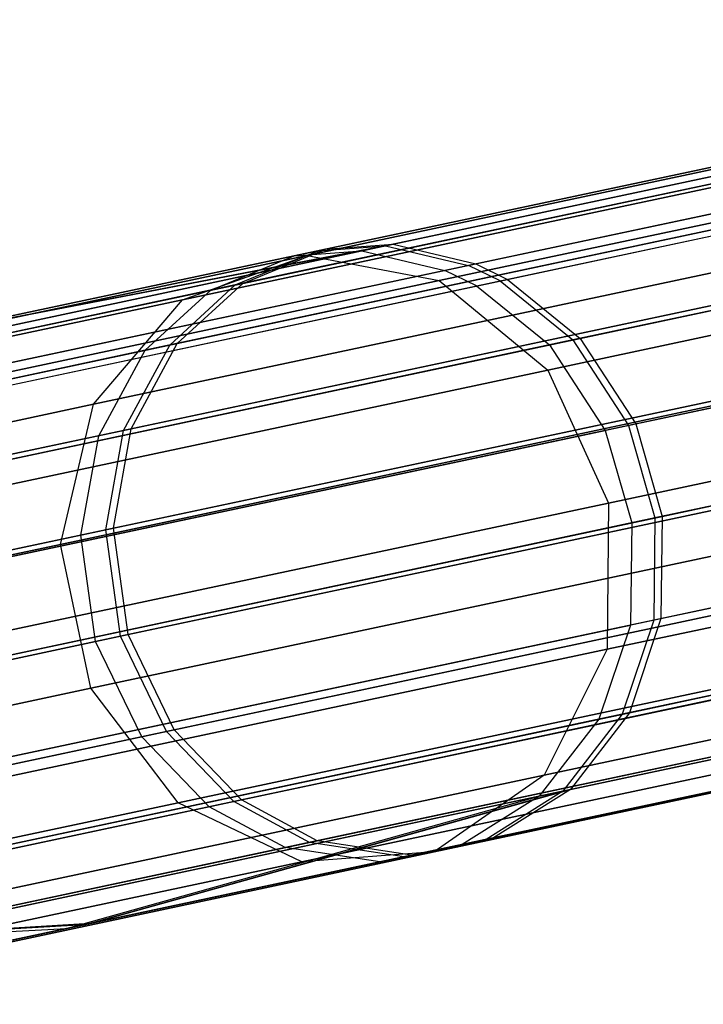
# Model space of a CAD drawing. Extents: x 0.3 to 7.1, y -3.38 to 3.38.
# Tile 24 of 256: x 0.65 to 0.88, y -0.77 to -0.45. Entities that reach past the tile are written whole.
import ezdxf

# ---------------------------------------------------------------- set-up
doc = ezdxf.new("R2010")
doc.units = 0
doc.header["$LTSCALE"] = 2.54
doc.layers.get('0').update_dxf_attribs({"linetype": 'CONTINUOUS'})

# ---------------------------------------------------------------- blocks, each defined once
blk = doc.blocks.new('SINGLES_AVVSTL_STL')
at = {"color": 0}
for p, q in [((1.11907, -0.44866, 60.61566), (0.77266, -0.52229, 60.06907)), ((1.11907, -0.44866, 60.61566), (0.77266, -0.52229, 60.06907)), ((1.09288, -0.45188, 19.34176), (0.74713, -0.52538, 18.78441)), ((1.09288, -0.45188, 19.34176), (0.74713, -0.52538, 18.78441)), ((0.74713, -0.52538, 21.90446), (1.09288, -0.45188, 21.34711)), ((0.74713, -0.52538, 21.90446), (1.09288, -0.45188, 21.34711)), ((1.1, -0.44963, 60.63114), (0.75069, -0.52387, 60.07997)), ((1.1, -0.44963, 60.63114), (0.75069, -0.52387, 60.07997)), ((1.10614, -0.45141, 53.71479), (0.76489, -0.52395, 53.16833)), ((1.10614, -0.45141, 53.71479), (0.76489, -0.52395, 53.16833)), ((1.08696, -0.4524, 53.73013), (0.74285, -0.52554, 53.1791)), ((1.08696, -0.4524, 53.73013), (0.74285, -0.52554, 53.1791)), ((0.77508, -0.52178, 56.26082), (1.09061, -0.45471, 55.75521)), ((0.77508, -0.52178, 56.26082), (1.09061, -0.45471, 55.75521)), ((0.75312, -0.52336, 56.24987), (1.0713, -0.45573, 55.74003)), ((0.75312, -0.52336, 56.24987), (1.0713, -0.45573, 55.74003)), ((1.14274, -0.45573, 60.59787), (0.79966, -0.52865, 60.05654)), ((1.14274, -0.45573, 60.59787), (0.79966, -0.52865, 60.05654)), ((1.07682, -0.45997, 60.65151), (0.72369, -0.53503, 60.09432)), ((1.07682, -0.45997, 60.65151), (0.72369, -0.53503, 60.09432)), ((1.1305, -0.46124, 19.31369), (0.79003, -0.53361, 18.76485)), ((1.1305, -0.46124, 19.31369), (0.79003, -0.53361, 18.76485)), ((0.79003, -0.53361, 21.92401), (1.1305, -0.46124, 21.37518)), ((0.79003, -0.53361, 21.92401), (1.1305, -0.46124, 21.37518)), ((1.12993, -0.45845, 53.69716), (0.79196, -0.53029, 53.15596)), ((1.12993, -0.45845, 53.69716), (0.79196, -0.53029, 53.15596)), ((0.80992, -0.5337, 60.05206), (1.1518, -0.46103, 60.5915)), ((0.80992, -0.5337, 60.05206), (1.1518, -0.46103, 60.5915)), ((1.06364, -0.46277, 53.75032), (0.71577, -0.53671, 53.19327)), ((1.06364, -0.46277, 53.75032), (0.71577, -0.53671, 53.19327)), ((0.80205, -0.52814, 56.27339), (1.11455, -0.46172, 55.77265)), ((0.80205, -0.52814, 56.27339), (1.11455, -0.46172, 55.77265)), ((0.80225, -0.53533, 53.15153), (1.13904, -0.46375, 53.69083)), ((0.80225, -0.53533, 53.15153), (1.13904, -0.46375, 53.69083)), ((1.05789, -0.46522, 19.37157), (0.70652, -0.53991, 18.80517)), ((1.05789, -0.46522, 19.37157), (0.70652, -0.53991, 18.80517)), ((0.70652, -0.53991, 21.8837), (1.05789, -0.46522, 21.31729)), ((0.70652, -0.53991, 21.8837), (1.05789, -0.46522, 21.31729)), ((0.72616, -0.5345, 56.23547), (1.04781, -0.46613, 55.72006)), ((0.72616, -0.5345, 56.23547), (1.04781, -0.46613, 55.72006)), ((0.8123, -0.5332, 56.2779), (1.12371, -0.467, 55.7789)), ((0.8123, -0.5332, 56.2779), (1.12371, -0.467, 55.7789)), ((1.05879, -0.47883, 60.66921), (0.70235, -0.5546, 60.10678)), ((1.05879, -0.47883, 60.66921), (0.70235, -0.5546, 60.10678)), ((1.17295, -0.48078, 60.57789), (0.83362, -0.55291, 60.04247)), ((1.17295, -0.48078, 60.57789), (0.83362, -0.55291, 60.04247)), ((1.04548, -0.48166, 53.76786), (0.69435, -0.5563, 53.20558)), ((1.04548, -0.48166, 53.76786), (0.69435, -0.5563, 53.20558)), ((1.16028, -0.48347, 53.67735), (0.826, -0.55453, 53.14206)), ((1.16028, -0.48347, 53.67735), (0.826, -0.55453, 53.14206)), ((0.70483, -0.55407, 56.22296), (1.0295, -0.48506, 55.7027)), ((0.70483, -0.55407, 56.22296), (1.0295, -0.48506, 55.7027)), ((0.83598, -0.5524, 56.28752), (1.14507, -0.48671, 55.79224)), ((0.83598, -0.5524, 56.28752), (1.14507, -0.48671, 55.79224)), ((1.16212, -0.49115, 19.29377), (0.82541, -0.56272, 18.75099)), ((1.16212, -0.49115, 19.29377), (0.82541, -0.56272, 18.75099)), ((0.82541, -0.56272, 21.93788), (1.16212, -0.49115, 21.3951)), ((0.82541, -0.56272, 21.93788), (1.16212, -0.49115, 21.3951)), ((1.03354, -0.49819, 19.39629), (0.67752, -0.57387, 18.82238)), ((1.03354, -0.49819, 19.39629), (0.67752, -0.57387, 18.82238)), ((0.67752, -0.57387, 21.86649), (1.03354, -0.49819, 21.29258)), ((0.67752, -0.57387, 21.86649), (1.03354, -0.49819, 21.29258)), ((1.04648, -0.50606, 60.68373), (0.68732, -0.5824, 60.11702)), ((1.04648, -0.50606, 60.68373), (0.68732, -0.5824, 60.11702)), ((1.03308, -0.50891, 53.78226), (0.67926, -0.58412, 53.21568)), ((1.03308, -0.50891, 53.78226), (0.67926, -0.58412, 53.21568)), ((1.18945, -0.50897, 60.56945), (0.8517, -0.58076, 60.03653)), ((1.18945, -0.50897, 60.56945), (0.8517, -0.58076, 60.03653)), ((0.68982, -0.58187, 56.2127), (1.01697, -0.51233, 55.68846)), ((0.68982, -0.58187, 56.2127), (1.01697, -0.51233, 55.68846)), ((1.17684, -0.51165, 53.66898), (0.84412, -0.58238, 53.13619)), ((1.17684, -0.51165, 53.66898), (0.84412, -0.58238, 53.13619)), ((0.85406, -0.58026, 56.29348), (1.1617, -0.51487, 55.80052)), ((0.85406, -0.58026, 56.29348), (1.1617, -0.51487, 55.80052)), ((0.77266, -0.52229, 60.06907), (0.54801, -0.57004, 59.43217)), ((0.77266, -0.52229, 60.06907), (0.54801, -0.57004, 59.43217)), ((0.54924, -0.56978, 56.89735), (0.77508, -0.52178, 56.26082)), ((0.54924, -0.56978, 56.89735), (0.77508, -0.52178, 56.26082)), ((0.77266, -0.52229, 60.06907), (0.6193, -0.5518, 59.76556)), ((0.77266, -0.52229, 60.06907), (0.6193, -0.5518, 59.76556)), ((0.62114, -0.55141, 56.56407), (0.77508, -0.52178, 56.26082)), ((0.62114, -0.55141, 56.56407), (0.77508, -0.52178, 56.26082)), ((0.75069, -0.52387, 60.07997), (0.77266, -0.52229, 60.06907)), ((0.75069, -0.52387, 60.07997), (0.77266, -0.52229, 60.06907)), ((0.75312, -0.52336, 56.24987), (0.77508, -0.52178, 56.26082)), ((0.75312, -0.52336, 56.24987), (0.77508, -0.52178, 56.26082)), ((0.77266, -0.52229, 60.06907), (0.79966, -0.52865, 60.05654)), ((0.77266, -0.52229, 60.06907), (0.79966, -0.52865, 60.05654)), ((0.77508, -0.52178, 56.26082), (0.80205, -0.52814, 56.27339)), ((0.77508, -0.52178, 56.26082), (0.80205, -0.52814, 56.27339)), ((0.74713, -0.52538, 18.78441), (0.53238, -0.57102, 18.162)), ((0.74713, -0.52538, 18.78441), (0.53238, -0.57102, 18.162)), ((0.53238, -0.57102, 22.52687), (0.74713, -0.52538, 21.90446)), ((0.53238, -0.57102, 22.52687), (0.74713, -0.52538, 21.90446)), ((0.76489, -0.52395, 53.16833), (0.54403, -0.57089, 52.52999)), ((0.76489, -0.52395, 53.16833), (0.54403, -0.57089, 52.52999)), ((0.76489, -0.52395, 53.16833), (0.61333, -0.55307, 52.86384)), ((0.76489, -0.52395, 53.16833), (0.61333, -0.55307, 52.86384)), ((0.74285, -0.52554, 53.1791), (0.61333, -0.55307, 52.86384)), ((0.74285, -0.52554, 53.1791), (0.61333, -0.55307, 52.86384)), ((0.75069, -0.52387, 60.07997), (0.6193, -0.5518, 59.76556)), ((0.75069, -0.52387, 60.07997), (0.6193, -0.5518, 59.76556)), ((0.62114, -0.55141, 56.56407), (0.75312, -0.52336, 56.24987)), ((0.62114, -0.55141, 56.56407), (0.75312, -0.52336, 56.24987)), ((0.70652, -0.53991, 18.80517), (0.74713, -0.52538, 18.78441)), ((0.70652, -0.53991, 18.80517), (0.74713, -0.52538, 18.78441)), ((0.70652, -0.53991, 21.8837), (0.74713, -0.52538, 21.90446)), ((0.70652, -0.53991, 21.8837), (0.74713, -0.52538, 21.90446)), ((0.71577, -0.53671, 53.19327), (0.74285, -0.52554, 53.1791)), ((0.71577, -0.53671, 53.19327), (0.74285, -0.52554, 53.1791)), ((0.72369, -0.53503, 60.09432), (0.75069, -0.52387, 60.07997)), ((0.72369, -0.53503, 60.09432), (0.75069, -0.52387, 60.07997)), ((0.72616, -0.5345, 56.23547), (0.75312, -0.52336, 56.24987)), ((0.72616, -0.5345, 56.23547), (0.75312, -0.52336, 56.24987)), ((0.74285, -0.52554, 53.1791), (0.76489, -0.52395, 53.16833)), ((0.74285, -0.52554, 53.1791), (0.76489, -0.52395, 53.16833)), ((0.74713, -0.52538, 18.78441), (0.79003, -0.53361, 18.76485)), ((0.74713, -0.52538, 18.78441), (0.79003, -0.53361, 18.76485)), ((0.74713, -0.52538, 21.90446), (0.79003, -0.53361, 21.92401)), ((0.74713, -0.52538, 21.90446), (0.79003, -0.53361, 21.92401)), ((0.76489, -0.52395, 53.16833), (0.79196, -0.53029, 53.15596)), ((0.76489, -0.52395, 53.16833), (0.79196, -0.53029, 53.15596)), ((0.79966, -0.52865, 60.05654), (0.57717, -0.57594, 59.42578)), ((0.79966, -0.52865, 60.05654), (0.57717, -0.57594, 59.42578)), ((0.57838, -0.57568, 56.9038), (0.80205, -0.52814, 56.27339)), ((0.57838, -0.57568, 56.9038), (0.80205, -0.52814, 56.27339)), ((0.80992, -0.5337, 60.05206), (0.79966, -0.52865, 60.05654)), ((0.80992, -0.5337, 60.05206), (0.79966, -0.52865, 60.05654)), ((0.80205, -0.52814, 56.27339), (0.8123, -0.5332, 56.2779)), ((0.80205, -0.52814, 56.27339), (0.8123, -0.5332, 56.2779)), ((0.79196, -0.53029, 53.15596), (0.57323, -0.57678, 52.52375)), ((0.79196, -0.53029, 53.15596), (0.57323, -0.57678, 52.52375)), ((0.80225, -0.53533, 53.15153), (0.79196, -0.53029, 53.15596)), ((0.80225, -0.53533, 53.15153), (0.79196, -0.53029, 53.15596)), ((0.79003, -0.53361, 18.76485), (0.57857, -0.57856, 18.15197)), ((0.79003, -0.53361, 18.76485), (0.57857, -0.57856, 18.15197)), ((0.57857, -0.57856, 22.5369), (0.79003, -0.53361, 21.92401)), ((0.57857, -0.57856, 22.5369), (0.79003, -0.53361, 21.92401)), ((0.58821, -0.58083, 59.42348), (0.80992, -0.5337, 60.05206)), ((0.58821, -0.58083, 59.42348), (0.80992, -0.5337, 60.05206)), ((0.58942, -0.58057, 56.90612), (0.8123, -0.5332, 56.2779)), ((0.58942, -0.58057, 56.90612), (0.8123, -0.5332, 56.2779)), ((0.72369, -0.53503, 60.09432), (0.59087, -0.56326, 59.77646)), ((0.72369, -0.53503, 60.09432), (0.59087, -0.56326, 59.77646)), ((0.59273, -0.56286, 56.55311), (0.72616, -0.5345, 56.23547)), ((0.59273, -0.56286, 56.55311), (0.72616, -0.5345, 56.23547)), ((0.70235, -0.5546, 60.10678), (0.72369, -0.53503, 60.09432)), ((0.70235, -0.5546, 60.10678), (0.72369, -0.53503, 60.09432)), ((0.70483, -0.55407, 56.22296), (0.72616, -0.5345, 56.23547)), ((0.70483, -0.55407, 56.22296), (0.72616, -0.5345, 56.23547)), ((0.79003, -0.53361, 18.76485), (0.82541, -0.56272, 18.75099)), ((0.79003, -0.53361, 18.76485), (0.82541, -0.56272, 18.75099)), ((0.79003, -0.53361, 21.92401), (0.82541, -0.56272, 21.93788)), ((0.79003, -0.53361, 21.92401), (0.82541, -0.56272, 21.93788)), ((0.80992, -0.5337, 60.05206), (0.83362, -0.55291, 60.04247)), ((0.80992, -0.5337, 60.05206), (0.83362, -0.55291, 60.04247)), ((0.8123, -0.5332, 56.2779), (0.83598, -0.5524, 56.28752)), ((0.8123, -0.5332, 56.2779), (0.83598, -0.5524, 56.28752)), ((0.84515, -0.60603, 18.74598), (1.18051, -0.53475, 19.28658)), ((0.84515, -0.60603, 18.74598), (1.18051, -0.53475, 19.28658)), ((1.18051, -0.53475, 21.40228), (0.84515, -0.60603, 21.94289)), ((1.18051, -0.53475, 21.40228), (0.84515, -0.60603, 21.94289)), ((0.58428, -0.58166, 52.52152), (0.80225, -0.53533, 53.15153)), ((0.58428, -0.58166, 52.52152), (0.80225, -0.53533, 53.15153)), ((0.71577, -0.53671, 53.19327), (0.58484, -0.56454, 52.87456)), ((0.71577, -0.53671, 53.19327), (0.58484, -0.56454, 52.87456)), ((1.04238, -0.53806, 60.69249), (0.68157, -0.61475, 60.12318)), ((1.04238, -0.53806, 60.69249), (0.68157, -0.61475, 60.12318)), ((0.69435, -0.5563, 53.20558), (0.71577, -0.53671, 53.19327)), ((0.69435, -0.5563, 53.20558), (0.71577, -0.53671, 53.19327)), ((0.80225, -0.53533, 53.15153), (0.826, -0.55453, 53.14206)), ((0.80225, -0.53533, 53.15153), (0.826, -0.55453, 53.14206)), ((0.70652, -0.53991, 18.80517), (0.48829, -0.58629, 18.17265)), ((0.70652, -0.53991, 18.80517), (0.48829, -0.58629, 18.17265)), ((0.48829, -0.58629, 22.51622), (0.70652, -0.53991, 21.8837)), ((0.48829, -0.58629, 22.51622), (0.70652, -0.53991, 21.8837)), ((1.02891, -0.54092, 53.79094), (0.67347, -0.61647, 53.22177)), ((1.02891, -0.54092, 53.79094), (0.67347, -0.61647, 53.22177)), ((0.67752, -0.57387, 18.82238), (0.70652, -0.53991, 18.80517)), ((0.67752, -0.57387, 18.82238), (0.70652, -0.53991, 18.80517)), ((0.67752, -0.57387, 21.86649), (0.70652, -0.53991, 21.8837)), ((0.67752, -0.57387, 21.86649), (0.70652, -0.53991, 21.8837)), ((1.1978, -0.53913, 60.5679), (0.86034, -0.61086, 60.03543)), ((1.1978, -0.53913, 60.5679), (0.86034, -0.61086, 60.03543)), ((1.02541, -0.54325, 19.41024), (0.66676, -0.61948, 18.83209)), ((1.02541, -0.54325, 19.41024), (0.66676, -0.61948, 18.83209)), ((0.66676, -0.61948, 21.85677), (1.02541, -0.54325, 21.27863)), ((0.66676, -0.61948, 21.85677), (1.02541, -0.54325, 21.27863)), ((0.68409, -0.61422, 56.2065), (1.01273, -0.54436, 55.67988)), ((0.68409, -0.61422, 56.2065), (1.01273, -0.54436, 55.67988)), ((1.1852, -0.54181, 53.66744), (0.85277, -0.61247, 53.13511)), ((1.1852, -0.54181, 53.66744), (0.85277, -0.61247, 53.13511)), ((0.86269, -0.61036, 56.29459), (1.17007, -0.54502, 55.80204)), ((0.86269, -0.61036, 56.29459), (1.17007, -0.54502, 55.80204)), ((0.57015, -0.5827, 56.54358), (0.70483, -0.55407, 56.22296)), ((0.57015, -0.5827, 56.54358), (0.70483, -0.55407, 56.22296)), ((0.60966, -0.60051, 52.51676), (0.826, -0.55453, 53.14206)), ((0.60966, -0.60051, 52.51676), (0.826, -0.55453, 53.14206)), ((0.83362, -0.55291, 60.04247), (0.61356, -0.59968, 59.41859)), ((0.83362, -0.55291, 60.04247), (0.61356, -0.59968, 59.41859)), ((0.61476, -0.59943, 56.91105), (0.83598, -0.5524, 56.28752)), ((0.61476, -0.59943, 56.91105), (0.83598, -0.5524, 56.28752)), ((0.68982, -0.58187, 56.2127), (0.70483, -0.55407, 56.22296)), ((0.68982, -0.58187, 56.2127), (0.70483, -0.55407, 56.22296)), ((0.826, -0.55453, 53.14206), (0.84412, -0.58238, 53.13619)), ((0.826, -0.55453, 53.14206), (0.84412, -0.58238, 53.13619)), ((0.83362, -0.55291, 60.04247), (0.8517, -0.58076, 60.03653)), ((0.83362, -0.55291, 60.04247), (0.8517, -0.58076, 60.03653)), ((0.83598, -0.5524, 56.28752), (0.85406, -0.58026, 56.29348)), ((0.83598, -0.5524, 56.28752), (0.85406, -0.58026, 56.29348)), ((0.69435, -0.5563, 53.20558), (0.56219, -0.58439, 52.88387)), ((0.69435, -0.5563, 53.20558), (0.56219, -0.58439, 52.88387)), ((0.70235, -0.5546, 60.10678), (0.56827, -0.5831, 59.78594)), ((0.70235, -0.5546, 60.10678), (0.56827, -0.5831, 59.78594)), ((0.67926, -0.58412, 53.21568), (0.69435, -0.5563, 53.20558)), ((0.67926, -0.58412, 53.21568), (0.69435, -0.5563, 53.20558)), ((0.68732, -0.5824, 60.11702), (0.70235, -0.5546, 60.10678)), ((0.68732, -0.5824, 60.11702), (0.70235, -0.5546, 60.10678)), ((0.82541, -0.56272, 18.75099), (0.61627, -0.60717, 18.14485)), ((0.82541, -0.56272, 18.75099), (0.61627, -0.60717, 18.14485)), ((0.61627, -0.60717, 22.54401), (0.82541, -0.56272, 21.93788)), ((0.61627, -0.60717, 22.54401), (0.82541, -0.56272, 21.93788)), ((0.82541, -0.56272, 18.75099), (0.84515, -0.60603, 18.74598)), ((0.82541, -0.56272, 18.75099), (0.84515, -0.60603, 18.74598)), ((0.82541, -0.56272, 21.93788), (0.84515, -0.60603, 21.94289)), ((0.82541, -0.56272, 21.93788), (0.84515, -0.60603, 21.94289)), ((1.04747, -0.57261, 60.69431), (0.68632, -0.64938, 60.12446)), ((1.04747, -0.57261, 60.69431), (0.68632, -0.64938, 60.12446)), ((1.19836, -0.5722, 60.57309), (0.85993, -0.64413, 60.03909)), ((1.19836, -0.5722, 60.57309), (0.85993, -0.64413, 60.03909)), ((0.67752, -0.57387, 18.82238), (0.45639, -0.62087, 18.18148)), ((0.67752, -0.57387, 18.82238), (0.45639, -0.62087, 18.18148)), ((0.45639, -0.62087, 22.50739), (0.67752, -0.57387, 21.86649)), ((0.45639, -0.62087, 22.50739), (0.67752, -0.57387, 21.86649)), ((0.66676, -0.61948, 18.83209), (0.67752, -0.57387, 18.82238)), ((0.66676, -0.61948, 18.83209), (0.67752, -0.57387, 18.82238)), ((0.66676, -0.61948, 21.85677), (0.67752, -0.57387, 21.86649)), ((0.66676, -0.61948, 21.85677), (0.67752, -0.57387, 21.86649)), ((1.03398, -0.57548, 53.79274), (0.67821, -0.6511, 53.22303)), ((1.03398, -0.57548, 53.79274), (0.67821, -0.6511, 53.22303)), ((1.18572, -0.57488, 53.67259), (0.85233, -0.64575, 53.13872)), ((1.18572, -0.57488, 53.67259), (0.85233, -0.64575, 53.13872)), ((0.68883, -0.64884, 56.20522), (1.01779, -0.57892, 55.6781)), ((0.68883, -0.64884, 56.20522), (1.01779, -0.57892, 55.6781)), ((0.86229, -0.64363, 56.29091), (1.17055, -0.57811, 55.79695)), ((0.86229, -0.64363, 56.29091), (1.17055, -0.57811, 55.79695)), ((0.68732, -0.5824, 60.11702), (0.55222, -0.61112, 59.79373)), ((0.68732, -0.5824, 60.11702), (0.55222, -0.61112, 59.79373)), ((0.55411, -0.61072, 56.53575), (0.68982, -0.58187, 56.2127)), ((0.55411, -0.61072, 56.53575), (0.68982, -0.58187, 56.2127)), ((0.62879, -0.62815, 52.5138), (0.84412, -0.58238, 53.13619)), ((0.62879, -0.62815, 52.5138), (0.84412, -0.58238, 53.13619)), ((0.8517, -0.58076, 60.03653), (0.63267, -0.62732, 59.41555)), ((0.8517, -0.58076, 60.03653), (0.63267, -0.62732, 59.41555)), ((0.63386, -0.62707, 56.91411), (0.85406, -0.58026, 56.29348)), ((0.63386, -0.62707, 56.91411), (0.85406, -0.58026, 56.29348)), ((0.68157, -0.61475, 60.12318), (0.68732, -0.5824, 60.11702)), ((0.68157, -0.61475, 60.12318), (0.68732, -0.5824, 60.11702)), ((0.68409, -0.61422, 56.2065), (0.68982, -0.58187, 56.2127)), ((0.68409, -0.61422, 56.2065), (0.68982, -0.58187, 56.2127)), ((0.84412, -0.58238, 53.13619), (0.85277, -0.61247, 53.13511)), ((0.84412, -0.58238, 53.13619), (0.85277, -0.61247, 53.13511)), ((1.18145, -0.58206, 19.29377), (0.84473, -0.65363, 18.75099)), ((1.18145, -0.58206, 19.29377), (0.84473, -0.65363, 18.75099)), ((0.84473, -0.65363, 21.93788), (1.18145, -0.58206, 21.3951)), ((0.84473, -0.65363, 21.93788), (1.18145, -0.58206, 21.3951)), ((0.8517, -0.58076, 60.03653), (0.86034, -0.61086, 60.03543)), ((0.8517, -0.58076, 60.03653), (0.86034, -0.61086, 60.03543)), ((0.85406, -0.58026, 56.29348), (0.86269, -0.61036, 56.29459)), ((0.85406, -0.58026, 56.29348), (0.86269, -0.61036, 56.29459)), ((0.67926, -0.58412, 53.21568), (0.54609, -0.61242, 52.89152)), ((0.67926, -0.58412, 53.21568), (0.54609, -0.61242, 52.89152)), ((0.67347, -0.61647, 53.22177), (0.67926, -0.58412, 53.21568)), ((0.67347, -0.61647, 53.22177), (0.67926, -0.58412, 53.21568)), ((1.03536, -0.59007, 19.41024), (0.67671, -0.6663, 18.83209)), ((1.03536, -0.59007, 19.41024), (0.67671, -0.6663, 18.83209)), ((0.67671, -0.6663, 21.85677), (1.03536, -0.59007, 21.27863)), ((0.67671, -0.6663, 21.85677), (1.03536, -0.59007, 21.27863)), ((1.19027, -0.60239, 60.58474), (0.84965, -0.67479, 60.0473)), ((1.19027, -0.60239, 60.58474), (0.84965, -0.67479, 60.0473)), ((1.06137, -0.60386, 60.68847), (0.70132, -0.68039, 60.12035)), ((1.06137, -0.60386, 60.68847), (0.70132, -0.68039, 60.12035)), ((1.17755, -0.60509, 53.68414), (0.84201, -0.67641, 53.14683)), ((1.17755, -0.60509, 53.68414), (0.84201, -0.67641, 53.14683)), ((0.63686, -0.6503, 18.14229), (0.84515, -0.60603, 18.74598)), ((0.63686, -0.6503, 18.14229), (0.84515, -0.60603, 18.74598)), ((0.84515, -0.60603, 21.94289), (0.63686, -0.6503, 22.54658)), ((0.84515, -0.60603, 21.94289), (0.63686, -0.6503, 22.54658)), ((1.04793, -0.60671, 53.78696), (0.69324, -0.68211, 53.21898)), ((1.04793, -0.60671, 53.78696), (0.69324, -0.68211, 53.21898)), ((0.84515, -0.60603, 18.74598), (0.84473, -0.65363, 18.75099)), ((0.84515, -0.60603, 18.74598), (0.84473, -0.65363, 18.75099)), ((0.84515, -0.60603, 21.94289), (0.84473, -0.65363, 21.93788)), ((0.84515, -0.60603, 21.94289), (0.84473, -0.65363, 21.93788)), ((0.85203, -0.67428, 56.28268), (1.16228, -0.60834, 55.78553)), ((0.85203, -0.67428, 56.28268), (1.16228, -0.60834, 55.78553)), ((0.86034, -0.61086, 60.03543), (0.6415, -0.65738, 59.41499)), ((0.86034, -0.61086, 60.03543), (0.6415, -0.65738, 59.41499)), ((0.64269, -0.65712, 56.91467), (0.86269, -0.61036, 56.29459)), ((0.64269, -0.65712, 56.91467), (0.86269, -0.61036, 56.29459)), ((0.70383, -0.67986, 56.20934), (1.03179, -0.61015, 55.68382)), ((0.70383, -0.67986, 56.20934), (1.03179, -0.61015, 55.68382)), ((0.86034, -0.61086, 60.03543), (0.85993, -0.64413, 60.03909)), ((0.86034, -0.61086, 60.03543), (0.85993, -0.64413, 60.03909)), ((0.86269, -0.61036, 56.29459), (0.86229, -0.64363, 56.29091)), ((0.86269, -0.61036, 56.29459), (0.86229, -0.64363, 56.29091)), ((0.68157, -0.61475, 60.12318), (0.54586, -0.6436, 59.79841)), ((0.68157, -0.61475, 60.12318), (0.54586, -0.6436, 59.79841)), ((0.54776, -0.6432, 56.53104), (0.68409, -0.61422, 56.2065)), ((0.54776, -0.6432, 56.53104), (0.68409, -0.61422, 56.2065)), ((0.63762, -0.6582, 52.51326), (0.85277, -0.61247, 53.13511)), ((0.63762, -0.6582, 52.51326), (0.85277, -0.61247, 53.13511)), ((0.68632, -0.64938, 60.12446), (0.68157, -0.61475, 60.12318)), ((0.68632, -0.64938, 60.12446), (0.68157, -0.61475, 60.12318)), ((0.68883, -0.64884, 56.20522), (0.68409, -0.61422, 56.2065)), ((0.68883, -0.64884, 56.20522), (0.68409, -0.61422, 56.2065)), ((0.85277, -0.61247, 53.13511), (0.85233, -0.64575, 53.13872)), ((0.85277, -0.61247, 53.13511), (0.85233, -0.64575, 53.13872)), ((0.67347, -0.61647, 53.22177), (0.5397, -0.64491, 52.89613)), ((0.67347, -0.61647, 53.22177), (0.5397, -0.64491, 52.89613)), ((0.67821, -0.6511, 53.22303), (0.67347, -0.61647, 53.22177)), ((0.67821, -0.6511, 53.22303), (0.67347, -0.61647, 53.22177)), ((0.66676, -0.61948, 18.83209), (0.444, -0.66683, 18.18647)), ((0.66676, -0.61948, 18.83209), (0.444, -0.66683, 18.18647)), ((0.444, -0.66683, 22.5024), (0.66676, -0.61948, 21.85677)), ((0.444, -0.66683, 22.5024), (0.66676, -0.61948, 21.85677)), ((0.67671, -0.6663, 18.83209), (0.66676, -0.61948, 18.83209)), ((0.67671, -0.6663, 18.83209), (0.66676, -0.61948, 18.83209)), ((0.67671, -0.6663, 21.85677), (0.66676, -0.61948, 21.85677)), ((0.67671, -0.6663, 21.85677), (0.66676, -0.61948, 21.85677)), ((1.16472, -0.62224, 19.31369), (0.82426, -0.69461, 18.76485)), ((1.16472, -0.62224, 19.31369), (0.82426, -0.69461, 18.76485)), ((0.82426, -0.69461, 21.92401), (1.16472, -0.62224, 21.37518)), ((0.82426, -0.69461, 21.92401), (1.16472, -0.62224, 21.37518)), ((1.06112, -0.62792, 19.39629), (0.70509, -0.70359, 18.82238)), ((1.06112, -0.62792, 19.39629), (0.70509, -0.70359, 18.82238)), ((0.70509, -0.70359, 21.86649), (1.06112, -0.62792, 21.29258)), ((0.70509, -0.70359, 21.86649), (1.06112, -0.62792, 21.29258)), ((1.08106, -0.62714, 60.67664), (0.72322, -0.7032, 60.11202)), ((1.08106, -0.62714, 60.67664), (0.72322, -0.7032, 60.11202)), ((1.1742, -0.62673, 60.60179), (0.83039, -0.6998, 60.05931)), ((1.1742, -0.62673, 60.60179), (0.83039, -0.6998, 60.05931)), ((1.0677, -0.62998, 53.77523), (0.71519, -0.7049, 53.21075)), ((1.0677, -0.62998, 53.77523), (0.71519, -0.7049, 53.21075)), ((1.16136, -0.62945, 53.70104), (0.82267, -0.70144, 53.15869)), ((1.16136, -0.62945, 53.70104), (0.82267, -0.70144, 53.15869)), ((0.72571, -0.70267, 56.21771), (1.05166, -0.63339, 55.69542)), ((0.72571, -0.70267, 56.21771), (1.05166, -0.63339, 55.69542)), ((0.83278, -0.6993, 56.27062), (1.14595, -0.63273, 55.76881)), ((0.83278, -0.6993, 56.27062), (1.14595, -0.63273, 55.76881)), ((1.10289, -0.64103, 60.66148), (0.7479, -0.71649, 60.10134)), ((1.10289, -0.64103, 60.66148), (0.7479, -0.71649, 60.10134)), ((0.85993, -0.64413, 60.03909), (0.64045, -0.69078, 59.41686)), ((0.85993, -0.64413, 60.03909), (0.64045, -0.69078, 59.41686)), ((0.64165, -0.69053, 56.91279), (0.86229, -0.64363, 56.29091)), ((0.64165, -0.69053, 56.91279), (0.86229, -0.64363, 56.29091)), ((1.08964, -0.64385, 53.76021), (0.73993, -0.71818, 53.2002)), ((1.08964, -0.64385, 53.76021), (0.73993, -0.71818, 53.2002)), ((1.15288, -0.64166, 60.62146), (0.80538, -0.71552, 60.07316)), ((1.15288, -0.64166, 60.62146), (0.80538, -0.71552, 60.07316)), ((0.85993, -0.64413, 60.03909), (0.84965, -0.67479, 60.0473)), ((0.85993, -0.64413, 60.03909), (0.84965, -0.67479, 60.0473)), ((0.86229, -0.64363, 56.29091), (0.85203, -0.67428, 56.28268)), ((0.86229, -0.64363, 56.29091), (0.85203, -0.67428, 56.28268)), ((0.63656, -0.69161, 52.51508), (0.85233, -0.64575, 53.13872)), ((0.63656, -0.69161, 52.51508), (0.85233, -0.64575, 53.13872)), ((0.75037, -0.71596, 56.22842), (1.07372, -0.64723, 55.71028)), ((0.75037, -0.71596, 56.22842), (1.07372, -0.64723, 55.71028)), ((1.1298, -0.64656, 60.64083), (0.77867, -0.7212, 60.0868)), ((1.1298, -0.64656, 60.64083), (0.77867, -0.7212, 60.0868)), ((1.13416, -0.64609, 19.34176), (0.78841, -0.71958, 18.78441)), ((1.13416, -0.64609, 19.34176), (0.78841, -0.71958, 18.78441)), ((0.78841, -0.71958, 21.90446), (1.13416, -0.64609, 21.34711)), ((0.78841, -0.71958, 21.90446), (1.13416, -0.64609, 21.34711)), ((1.1399, -0.64442, 53.72054), (0.79758, -0.71718, 53.17236)), ((1.1399, -0.64442, 53.72054), (0.79758, -0.71718, 53.17236)), ((0.85233, -0.64575, 53.13872), (0.84201, -0.67641, 53.14683)), ((0.85233, -0.64575, 53.13872), (0.84201, -0.67641, 53.14683)), ((0.68632, -0.64938, 60.12446), (0.55047, -0.67825, 59.79938)), ((0.68632, -0.64938, 60.12446), (0.55047, -0.67825, 59.79938)), ((0.55238, -0.67785, 56.53007), (0.68883, -0.64884, 56.20522)), ((0.55238, -0.67785, 56.53007), (0.68883, -0.64884, 56.20522)), ((0.70132, -0.68039, 60.12035), (0.68632, -0.64938, 60.12446)), ((0.70132, -0.68039, 60.12035), (0.68632, -0.64938, 60.12446)), ((0.70383, -0.67986, 56.20934), (0.68883, -0.64884, 56.20522)), ((0.70383, -0.67986, 56.20934), (0.68883, -0.64884, 56.20522)), ((1.09677, -0.64814, 19.37157), (0.7454, -0.72282, 18.80517)), ((1.09677, -0.64814, 19.37157), (0.7454, -0.72282, 18.80517)), ((0.7454, -0.72282, 21.8837), (1.09677, -0.64814, 21.31729)), ((0.7454, -0.72282, 21.8837), (1.09677, -0.64814, 21.31729)), ((1.11669, -0.64935, 53.73973), (0.77079, -0.72287, 53.18583)), ((1.11669, -0.64935, 53.73973), (0.77079, -0.72287, 53.18583)), ((0.8078, -0.71501, 56.25672), (1.12432, -0.64773, 55.74952)), ((0.8078, -0.71501, 56.25672), (1.12432, -0.64773, 55.74952)), ((0.67821, -0.6511, 53.22303), (0.54431, -0.67956, 52.89709)), ((0.67821, -0.6511, 53.22303), (0.54431, -0.67956, 52.89709)), ((0.84473, -0.65363, 18.75099), (0.6356, -0.69808, 18.14485)), ((0.84473, -0.65363, 18.75099), (0.6356, -0.69808, 18.14485)), ((0.6356, -0.69808, 22.54401), (0.84473, -0.65363, 21.93788)), ((0.6356, -0.69808, 22.54401), (0.84473, -0.65363, 21.93788)), ((0.69324, -0.68211, 53.21898), (0.67821, -0.6511, 53.22303)), ((0.69324, -0.68211, 53.21898), (0.67821, -0.6511, 53.22303)), ((0.78112, -0.72068, 56.24303), (1.10095, -0.6527, 55.73054)), ((0.78112, -0.72068, 56.24303), (1.10095, -0.6527, 55.73054)), ((0.84473, -0.65363, 18.75099), (0.82426, -0.69461, 18.76485)), ((0.84473, -0.65363, 18.75099), (0.82426, -0.69461, 18.76485)), ((0.84473, -0.65363, 21.93788), (0.82426, -0.69461, 21.92401)), ((0.84473, -0.65363, 21.93788), (0.82426, -0.69461, 21.92401)), ((0.67671, -0.6663, 18.83209), (0.45395, -0.71365, 18.18647)), ((0.67671, -0.6663, 18.83209), (0.45395, -0.71365, 18.18647)), ((0.45395, -0.71365, 22.5024), (0.67671, -0.6663, 21.85677)), ((0.45395, -0.71365, 22.5024), (0.67671, -0.6663, 21.85677)), ((0.70509, -0.70359, 18.82238), (0.67671, -0.6663, 18.83209)), ((0.70509, -0.70359, 18.82238), (0.67671, -0.6663, 18.83209)), ((0.70509, -0.70359, 21.86649), (0.67671, -0.6663, 21.85677)), ((0.70509, -0.70359, 21.86649), (0.67671, -0.6663, 21.85677)), ((0.84965, -0.67479, 60.0473), (0.62876, -0.72174, 59.42105)), ((0.84965, -0.67479, 60.0473), (0.62876, -0.72174, 59.42105)), ((0.62997, -0.72148, 56.90856), (0.85203, -0.67428, 56.28268)), ((0.62997, -0.72148, 56.90856), (0.85203, -0.67428, 56.28268)), ((0.84965, -0.67479, 60.0473), (0.83039, -0.6998, 60.05931)), ((0.84965, -0.67479, 60.0473), (0.83039, -0.6998, 60.05931)), ((0.85203, -0.67428, 56.28268), (0.83278, -0.6993, 56.27062)), ((0.85203, -0.67428, 56.28268), (0.83278, -0.6993, 56.27062)), ((0.62485, -0.72257, 52.51915), (0.84201, -0.67641, 53.14683)), ((0.62485, -0.72257, 52.51915), (0.84201, -0.67641, 53.14683)), ((0.84201, -0.67641, 53.14683), (0.82267, -0.70144, 53.15869)), ((0.84201, -0.67641, 53.14683), (0.82267, -0.70144, 53.15869)), ((0.69324, -0.68211, 53.21898), (0.55974, -0.71048, 52.89401)), ((0.69324, -0.68211, 53.21898), (0.55974, -0.71048, 52.89401)), ((0.70132, -0.68039, 60.12035), (0.56588, -0.70918, 59.79626)), ((0.70132, -0.68039, 60.12035), (0.56588, -0.70918, 59.79626)), ((0.56778, -0.70877, 56.5332), (0.70383, -0.67986, 56.20934)), ((0.56778, -0.70877, 56.5332), (0.70383, -0.67986, 56.20934)), ((0.71519, -0.7049, 53.21075), (0.69324, -0.68211, 53.21898)), ((0.71519, -0.7049, 53.21075), (0.69324, -0.68211, 53.21898)), ((0.72322, -0.7032, 60.11202), (0.70132, -0.68039, 60.12035)), ((0.72322, -0.7032, 60.11202), (0.70132, -0.68039, 60.12035)), ((0.72571, -0.70267, 56.21771), (0.70383, -0.67986, 56.20934)), ((0.72571, -0.70267, 56.21771), (0.70383, -0.67986, 56.20934)), ((0.82426, -0.69461, 18.76485), (0.61279, -0.73956, 18.15197)), ((0.82426, -0.69461, 18.76485), (0.61279, -0.73956, 18.15197)), ((0.61279, -0.73956, 22.5369), (0.82426, -0.69461, 21.92401)), ((0.61279, -0.73956, 22.5369), (0.82426, -0.69461, 21.92401)), ((0.82426, -0.69461, 18.76485), (0.78841, -0.71958, 18.78441)), ((0.82426, -0.69461, 18.76485), (0.78841, -0.71958, 18.78441)), ((0.82426, -0.69461, 21.92401), (0.78841, -0.71958, 21.90446)), ((0.82426, -0.69461, 21.92401), (0.78841, -0.71958, 21.90446)), ((0.60347, -0.74804, 52.52513), (0.82267, -0.70144, 53.15869)), ((0.60347, -0.74804, 52.52513), (0.82267, -0.70144, 53.15869)), ((0.83039, -0.6998, 60.05931), (0.60742, -0.7472, 59.42719)), ((0.83039, -0.6998, 60.05931), (0.60742, -0.7472, 59.42719)), ((0.60864, -0.74694, 56.90238), (0.83278, -0.6993, 56.27062)), ((0.60864, -0.74694, 56.90238), (0.83278, -0.6993, 56.27062)), ((0.66874, -0.74456, 52.85874), (0.82267, -0.70144, 53.15869)), ((0.66874, -0.74456, 52.85874), (0.82267, -0.70144, 53.15869)), ((0.67467, -0.7433, 59.76038), (0.83039, -0.6998, 60.05931)), ((0.67467, -0.7433, 59.76038), (0.83039, -0.6998, 60.05931)), ((0.6765, -0.74291, 56.56928), (0.83278, -0.6993, 56.27062)), ((0.6765, -0.74291, 56.56928), (0.83278, -0.6993, 56.27062)), ((0.82267, -0.70144, 53.15869), (0.79758, -0.71718, 53.17236)), ((0.82267, -0.70144, 53.15869), (0.79758, -0.71718, 53.17236)), ((0.83039, -0.6998, 60.05931), (0.80538, -0.71552, 60.07316)), ((0.83039, -0.6998, 60.05931), (0.80538, -0.71552, 60.07316)), ((0.83278, -0.6993, 56.27062), (0.8078, -0.71501, 56.25672)), ((0.83278, -0.6993, 56.27062), (0.8078, -0.71501, 56.25672)), ((0.70509, -0.70359, 18.82238), (0.48396, -0.7506, 18.18148)), ((0.70509, -0.70359, 18.82238), (0.48396, -0.7506, 18.18148)), ((0.48396, -0.7506, 22.50739), (0.70509, -0.70359, 21.86649)), ((0.48396, -0.7506, 22.50739), (0.70509, -0.70359, 21.86649)), ((0.71519, -0.7049, 53.21075), (0.58251, -0.73311, 52.88779)), ((0.71519, -0.7049, 53.21075), (0.58251, -0.73311, 52.88779)), ((0.72322, -0.7032, 60.11202), (0.58862, -0.73181, 59.78992)), ((0.72322, -0.7032, 60.11202), (0.58862, -0.73181, 59.78992)), ((0.59051, -0.73141, 56.53958), (0.72571, -0.70267, 56.21771)), ((0.59051, -0.73141, 56.53958), (0.72571, -0.70267, 56.21771)), ((0.7454, -0.72282, 18.80517), (0.70509, -0.70359, 18.82238)), ((0.7454, -0.72282, 18.80517), (0.70509, -0.70359, 18.82238)), ((0.7454, -0.72282, 21.8837), (0.70509, -0.70359, 21.86649)), ((0.7454, -0.72282, 21.8837), (0.70509, -0.70359, 21.86649)), ((0.73993, -0.71818, 53.2002), (0.71519, -0.7049, 53.21075)), ((0.73993, -0.71818, 53.2002), (0.71519, -0.7049, 53.21075)), ((0.7479, -0.71649, 60.10134), (0.72322, -0.7032, 60.11202)), ((0.7479, -0.71649, 60.10134), (0.72322, -0.7032, 60.11202)), ((0.75037, -0.71596, 56.22842), (0.72571, -0.70267, 56.21771)), ((0.75037, -0.71596, 56.22842), (0.72571, -0.70267, 56.21771)), ((0.7479, -0.71649, 60.10134), (0.61437, -0.74487, 59.78181)), ((0.7479, -0.71649, 60.10134), (0.61437, -0.74487, 59.78181)), ((0.61624, -0.74447, 56.54774), (0.75037, -0.71596, 56.22842)), ((0.61624, -0.74447, 56.54774), (0.75037, -0.71596, 56.22842)), ((0.79758, -0.71718, 53.17236), (0.66874, -0.74456, 52.85874)), ((0.79758, -0.71718, 53.17236), (0.66874, -0.74456, 52.85874)), ((0.80538, -0.71552, 60.07316), (0.67467, -0.7433, 59.76038)), ((0.80538, -0.71552, 60.07316), (0.67467, -0.7433, 59.76038)), ((0.6765, -0.74291, 56.56928), (0.8078, -0.71501, 56.25672)), ((0.6765, -0.74291, 56.56928), (0.8078, -0.71501, 56.25672)), ((0.77867, -0.7212, 60.0868), (0.7479, -0.71649, 60.10134)), ((0.77867, -0.7212, 60.0868), (0.7479, -0.71649, 60.10134)), ((0.78112, -0.72068, 56.24303), (0.75037, -0.71596, 56.22842)), ((0.78112, -0.72068, 56.24303), (0.75037, -0.71596, 56.22842)), ((0.78841, -0.71958, 18.78441), (0.57366, -0.76523, 18.162)), ((0.78841, -0.71958, 18.78441), (0.57366, -0.76523, 18.162)), ((0.57366, -0.76523, 22.52687), (0.78841, -0.71958, 21.90446)), ((0.57366, -0.76523, 22.52687), (0.78841, -0.71958, 21.90446)), ((0.73993, -0.71818, 53.2002), (0.60831, -0.74616, 52.87981)), ((0.73993, -0.71818, 53.2002), (0.60831, -0.74616, 52.87981)), ((0.77867, -0.7212, 60.0868), (0.6466, -0.74927, 59.77075)), ((0.77867, -0.7212, 60.0868), (0.6466, -0.74927, 59.77075)), ((0.64845, -0.74888, 56.55886), (0.78112, -0.72068, 56.24303)), ((0.64845, -0.74888, 56.55886), (0.78112, -0.72068, 56.24303)), ((0.77079, -0.72287, 53.18583), (0.73993, -0.71818, 53.2002)), ((0.77079, -0.72287, 53.18583), (0.73993, -0.71818, 53.2002)), ((0.78841, -0.71958, 18.78441), (0.7454, -0.72282, 18.80517)), ((0.78841, -0.71958, 18.78441), (0.7454, -0.72282, 18.80517)), ((0.78841, -0.71958, 21.90446), (0.7454, -0.72282, 21.8837)), ((0.78841, -0.71958, 21.90446), (0.7454, -0.72282, 21.8837)), ((0.7454, -0.72282, 18.80517), (0.52717, -0.76921, 18.17265)), ((0.7454, -0.72282, 18.80517), (0.52717, -0.76921, 18.17265)), ((0.52717, -0.76921, 22.51622), (0.7454, -0.72282, 21.8837)), ((0.52717, -0.76921, 22.51622), (0.7454, -0.72282, 21.8837)), ((0.77079, -0.72287, 53.18583), (0.64061, -0.75054, 52.86893)), ((0.77079, -0.72287, 53.18583), (0.64061, -0.75054, 52.86893)), ((0.67467, -0.7433, 59.76038), (0.58002, -0.76342, 59.43426)), ((0.67467, -0.7433, 59.76038), (0.58002, -0.76342, 59.43426)), ((0.6765, -0.74291, 56.56928), (0.58125, -0.76316, 56.89525)), ((0.6765, -0.74291, 56.56928), (0.58125, -0.76316, 56.89525)), ((0.67467, -0.7433, 59.76038), (0.60742, -0.7472, 59.42719)), ((0.67467, -0.7433, 59.76038), (0.60742, -0.7472, 59.42719)), ((0.6765, -0.74291, 56.56928), (0.60864, -0.74694, 56.90238)), ((0.6765, -0.74291, 56.56928), (0.60864, -0.74694, 56.90238)), ((0.57603, -0.76427, 52.53201), (0.66874, -0.74456, 52.85874)), ((0.57603, -0.76427, 52.53201), (0.66874, -0.74456, 52.85874)), ((0.60347, -0.74804, 52.52513), (0.66874, -0.74456, 52.85874)), ((0.60347, -0.74804, 52.52513), (0.66874, -0.74456, 52.85874))]:
    blk.add_line(p, q, dxfattribs=at)

msp = doc.modelspace()

# ---------------------------------------------------------------- block references
at = {"color": 0}
msp.add_blockref('SINGLES_AVVSTL_STL', (0, 0), dxfattribs=at)

doc.saveas('drawing.dxf')
